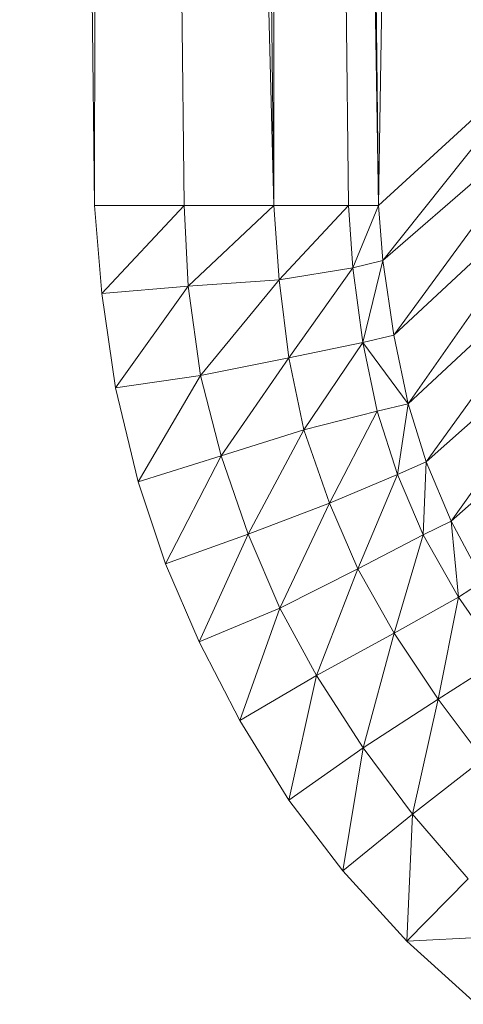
# Model space of a CAD drawing. Header units: metres. Extents: x 391.1 to 427.5, y 12.7 to 28.4.
# Tile 139 of 240: x 408.1967 to 408.2167, y 23.4203 to 23.4647. Entities that reach past the tile are written whole.
import ezdxf

# ---------------------------------------------------------------- set-up
doc = ezdxf.new("R2010")
doc.units = ezdxf.units.M
doc.layers.add('02_MOBILIARIO', color=7, linetype='Continuous', lineweight=18)

# ---------------------------------------------------------------- blocks, each defined once
blk = doc.blocks.new('Family - Plats de dutxa PS-1-153501-01_ENLLUMENAT_PS1')
at = {"layer": '02_MOBILIARIO', "color": 253, "true_color": 0xaaaaaa}
for p, q in [((0.064997, 0.4), (0.068368, 0.105562)), ((0.068368, 0.105562), (0.064997, 0.4)), ((0.069042, 0.4), (0.068368, 0.105562)), ((0.068368, 0.105562), (0.069042, 0.4)), ((0.069042, 0.4), (0.072413, 0.105562)), ((0.076458, 0.105562), (0.069042, 0.4)), ((0.072413, 0.105562), (0.069042, 0.4)), ((0.069042, 0.4), (0.076458, 0.105562)), ((0.073087, 0.4), (0.076458, 0.105562)), ((0.076458, 0.105562), (0.073087, 0.4)), ((0.076458, 0.4), (0.079828, 0.105562)), ((0.076458, 0.4), (0.076458, 0.105562)), ((0.076458, 0.105562), (0.076458, 0.4)), ((0.081177, 0.105562), (0.076458, 0.4)), ((0.079828, 0.105562), (0.076458, 0.4)), ((0.076458, 0.4), (0.081177, 0.105562)), ((0.077806, 0.4), (0.081177, 0.105562)), ((0.081177, 0.105562), (0.077806, 0.4)), ((0.085896, 0.4), (0.081177, 0.105562)), ((0.081177, 0.105562), (0.085896, 0.4)), ((0.081177, 0.105562), (0.089267, 0.112978)), ((0.089267, 0.112978), (0.081177, 0.105562)), ((0.089267, 0.112978), (0.081379, 0.10309)), ((0.081379, 0.10309), (0.089267, 0.112978)), ((0.089504, 0.110131), (0.081379, 0.10309)), ((0.081379, 0.10309), (0.089504, 0.110131)), ((0.089504, 0.110131), (0.081865, 0.099724)), ((0.081865, 0.099724), (0.089504, 0.110131)), ((0.089954, 0.107239), (0.081865, 0.099724)), ((0.081865, 0.099724), (0.089954, 0.107239)), ((0.089954, 0.107239), (0.08251, 0.096631)), ((0.08251, 0.096631), (0.089954, 0.107239)), ((0.068368, 0.105562), (0.068703, 0.101589)), ((0.072413, 0.105562), (0.068368, 0.105562)), ((0.068703, 0.101589), (0.068368, 0.105562)), ((0.068368, 0.105562), (0.072413, 0.105562)), ((0.072413, 0.105562), (0.068703, 0.101589)), ((0.068703, 0.101589), (0.072413, 0.105562)), ((0.072413, 0.105562), (0.076458, 0.105562)), ((0.072413, 0.105562), (0.072599, 0.101931)), ((0.072599, 0.101931), (0.072413, 0.105562)), ((0.072413, 0.105562), (0.076458, 0.105562)), ((0.076458, 0.105562), (0.072599, 0.101931)), ((0.072599, 0.101931), (0.076458, 0.105562)), ((0.079828, 0.105562), (0.076458, 0.105562)), ((0.076699, 0.102205), (0.076458, 0.105562)), ((0.076458, 0.105562), (0.079828, 0.105562)), ((0.076458, 0.105562), (0.076699, 0.102205)), ((0.079828, 0.105562), (0.076699, 0.102205)), ((0.076699, 0.102205), (0.079828, 0.105562)), ((0.079828, 0.105562), (0.081177, 0.105562)), ((0.079828, 0.105562), (0.080021, 0.10275)), ((0.080021, 0.10275), (0.079828, 0.105562)), ((0.079828, 0.105562), (0.081177, 0.105562)), ((0.081177, 0.105562), (0.080021, 0.10275)), ((0.080021, 0.10275), (0.081177, 0.105562)), ((0.081177, 0.105562), (0.081379, 0.10309)), ((0.081379, 0.10309), (0.081177, 0.105562)), ((0.090705, 0.104233), (0.08251, 0.096631)), ((0.08251, 0.096631), (0.090705, 0.104233)), ((0.090705, 0.104233), (0.083325, 0.094013)), ((0.083325, 0.094013), (0.090705, 0.104233)), ((0.080021, 0.10275), (0.081379, 0.10309)), ((0.081379, 0.10309), (0.080021, 0.10275)), ((0.081379, 0.10309), (0.080472, 0.099384)), ((0.080472, 0.099384), (0.081379, 0.10309)), ((0.081379, 0.10309), (0.081865, 0.099724)), ((0.081865, 0.099724), (0.081379, 0.10309)), ((0.076699, 0.102205), (0.080021, 0.10275)), ((0.080021, 0.10275), (0.076699, 0.102205)), ((0.080021, 0.10275), (0.077134, 0.098704)), ((0.077134, 0.098704), (0.080021, 0.10275)), ((0.080472, 0.099384), (0.080021, 0.10275)), ((0.080021, 0.10275), (0.080472, 0.099384)), ((0.072599, 0.101931), (0.076699, 0.102205)), ((0.076699, 0.102205), (0.072599, 0.101931)), ((0.076699, 0.102205), (0.073146, 0.097895)), ((0.073146, 0.097895), (0.076699, 0.102205)), ((0.076699, 0.102205), (0.077134, 0.098704)), ((0.077134, 0.098704), (0.076699, 0.102205)), ((0.068703, 0.101589), (0.072599, 0.101931)), ((0.072599, 0.101931), (0.068703, 0.101589)), ((0.068703, 0.101589), (0.069318, 0.097347)), ((0.069318, 0.097347), (0.068703, 0.101589)), ((0.072599, 0.101931), (0.069318, 0.097347)), ((0.069318, 0.097347), (0.072599, 0.101931)), ((0.073146, 0.097895), (0.072599, 0.101931)), ((0.072599, 0.101931), (0.073146, 0.097895)), ((0.091568, 0.101341), (0.083325, 0.094013)), ((0.083325, 0.094013), (0.091568, 0.101341)), ((0.091568, 0.101341), (0.084454, 0.091347)), ((0.084454, 0.091347), (0.091568, 0.101341)), ((0.080472, 0.099384), (0.077134, 0.098704)), ((0.077134, 0.098704), (0.080472, 0.099384)), ((0.080472, 0.099384), (0.077806, 0.09545)), ((0.077806, 0.09545), (0.080472, 0.099384)), ((0.081865, 0.099724), (0.080472, 0.099384)), ((0.081865, 0.099724), (0.080472, 0.099384)), ((0.080472, 0.099384), (0.081118, 0.096291)), ((0.081118, 0.096291), (0.080472, 0.099384)), ((0.080472, 0.099384), (0.08251, 0.096631)), ((0.08251, 0.096631), (0.080472, 0.099384)), ((0.081865, 0.099724), (0.08251, 0.096631)), ((0.08251, 0.096631), (0.081865, 0.099724)), ((0.077134, 0.098704), (0.073146, 0.097895)), ((0.073146, 0.097895), (0.077134, 0.098704)), ((0.077134, 0.098704), (0.074078, 0.094285)), ((0.074078, 0.094285), (0.077134, 0.098704)), ((0.077806, 0.09545), (0.077134, 0.098704)), ((0.077134, 0.098704), (0.077806, 0.09545)), ((0.092731, 0.098636), (0.084454, 0.091347)), ((0.084454, 0.091347), (0.092731, 0.098636)), ((0.073146, 0.097895), (0.069318, 0.097347)), ((0.069318, 0.097347), (0.073146, 0.097895)), ((0.073146, 0.097895), (0.070343, 0.093106)), ((0.070343, 0.093106), (0.073146, 0.097895)), ((0.073146, 0.097895), (0.074078, 0.094285)), ((0.074078, 0.094285), (0.073146, 0.097895)), ((0.069318, 0.097347), (0.070343, 0.093106)), ((0.070343, 0.093106), (0.069318, 0.097347)), ((0.081118, 0.096291), (0.077806, 0.09545)), ((0.077806, 0.09545), (0.081118, 0.096291)), ((0.081118, 0.096291), (0.078968, 0.092144)), ((0.078968, 0.092144), (0.081118, 0.096291)), ((0.081118, 0.096291), (0.08251, 0.096631)), ((0.081118, 0.096291), (0.08251, 0.096631)), ((0.081118, 0.096291), (0.082035, 0.093435)), ((0.082035, 0.093435), (0.081118, 0.096291)), ((0.08251, 0.096631), (0.082035, 0.093435)), ((0.082035, 0.093435), (0.08251, 0.096631)), ((0.08251, 0.096631), (0.083325, 0.094013)), ((0.083325, 0.094013), (0.08251, 0.096631)), ((0.074078, 0.094285), (0.077806, 0.09545)), ((0.077806, 0.09545), (0.074078, 0.094285)), ((0.077806, 0.09545), (0.0753, 0.09075)), ((0.0753, 0.09075), (0.077806, 0.09545)), ((0.078968, 0.092144), (0.077806, 0.09545)), ((0.077806, 0.09545), (0.078968, 0.092144)), ((0.074078, 0.094285), (0.070343, 0.093106)), ((0.070343, 0.093106), (0.074078, 0.094285)), ((0.074078, 0.094285), (0.071574, 0.089412)), ((0.071574, 0.089412), (0.074078, 0.094285)), ((0.0753, 0.09075), (0.074078, 0.094285)), ((0.074078, 0.094285), (0.0753, 0.09075)), ((0.083325, 0.094013), (0.082035, 0.093435)), ((0.082035, 0.093435), (0.083325, 0.094013)), ((0.083325, 0.094013), (0.083199, 0.090731)), ((0.083199, 0.090731), (0.083325, 0.094013)), ((0.083325, 0.094013), (0.084454, 0.091347)), ((0.084454, 0.091347), (0.083325, 0.094013)), ((0.082035, 0.093435), (0.078968, 0.092144)), ((0.078968, 0.092144), (0.082035, 0.093435)), ((0.082035, 0.093435), (0.080239, 0.089187)), ((0.080239, 0.089187), (0.082035, 0.093435)), ((0.082035, 0.093435), (0.083199, 0.090731)), ((0.083199, 0.090731), (0.082035, 0.093435)), ((0.070343, 0.093106), (0.071574, 0.089412)), ((0.071574, 0.089412), (0.070343, 0.093106)), ((0.078968, 0.092144), (0.0753, 0.09075)), ((0.0753, 0.09075), (0.078968, 0.092144)), ((0.078968, 0.092144), (0.076727, 0.087419)), ((0.076727, 0.087419), (0.078968, 0.092144)), ((0.080239, 0.089187), (0.078968, 0.092144)), ((0.078968, 0.092144), (0.080239, 0.089187)), ((0.083199, 0.090731), (0.084454, 0.091347)), ((0.084454, 0.091347), (0.083199, 0.090731)), ((0.084454, 0.091347), (0.085903, 0.088638)), ((0.084454, 0.091347), (0.084782, 0.087922)), ((0.084782, 0.087922), (0.084454, 0.091347)), ((0.085903, 0.088638), (0.084454, 0.091347)), ((0.0753, 0.09075), (0.071574, 0.089412)), ((0.071574, 0.089412), (0.0753, 0.09075)), ((0.0753, 0.09075), (0.073086, 0.085899)), ((0.073086, 0.085899), (0.0753, 0.09075)), ((0.076727, 0.087419), (0.0753, 0.09075)), ((0.0753, 0.09075), (0.076727, 0.087419)), ((0.083199, 0.090731), (0.080239, 0.089187)), ((0.080239, 0.089187), (0.083199, 0.090731)), ((0.083199, 0.090731), (0.081883, 0.086297)), ((0.081883, 0.086297), (0.083199, 0.090731)), ((0.084782, 0.087922), (0.083199, 0.090731)), ((0.083199, 0.090731), (0.084782, 0.087922)), ((0.071574, 0.089412), (0.073086, 0.085899)), ((0.073086, 0.085899), (0.071574, 0.089412)), ((0.076727, 0.087419), (0.080239, 0.089187)), ((0.080239, 0.089187), (0.076727, 0.087419)), ((0.080239, 0.089187), (0.07838, 0.08439)), ((0.07838, 0.08439), (0.080239, 0.089187)), ((0.081883, 0.086297), (0.080239, 0.089187)), ((0.080239, 0.089187), (0.081883, 0.086297)), ((0.085903, 0.088638), (0.084782, 0.087922)), ((0.084782, 0.087922), (0.085903, 0.088638)), ((0.081883, 0.086297), (0.084782, 0.087922)), ((0.084782, 0.087922), (0.081883, 0.086297)), ((0.084782, 0.087922), (0.083873, 0.083315)), ((0.083873, 0.083315), (0.084782, 0.087922)), ((0.084782, 0.087922), (0.086705, 0.08513)), ((0.086705, 0.08513), (0.084782, 0.087922)), ((0.073086, 0.085899), (0.076727, 0.087419)), ((0.076727, 0.087419), (0.073086, 0.085899)), ((0.076727, 0.087419), (0.074923, 0.082365)), ((0.074923, 0.082365), (0.076727, 0.087419)), ((0.076727, 0.087419), (0.07838, 0.08439)), ((0.07838, 0.08439), (0.076727, 0.087419)), ((0.07838, 0.08439), (0.081883, 0.086297)), ((0.081883, 0.086297), (0.07838, 0.08439)), ((0.081883, 0.086297), (0.080487, 0.081123)), ((0.080487, 0.081123), (0.081883, 0.086297)), ((0.083873, 0.083315), (0.081883, 0.086297)), ((0.081883, 0.086297), (0.083873, 0.083315)), ((0.073086, 0.085899), (0.074923, 0.082365)), ((0.074923, 0.082365), (0.073086, 0.085899)), ((0.086705, 0.08513), (0.083873, 0.083315)), ((0.083873, 0.083315), (0.086705, 0.08513)), ((0.07838, 0.08439), (0.074923, 0.082365)), ((0.074923, 0.082365), (0.07838, 0.08439)), ((0.07838, 0.08439), (0.077141, 0.078765)), ((0.077141, 0.078765), (0.07838, 0.08439)), ((0.07838, 0.08439), (0.080487, 0.081123)), ((0.080487, 0.081123), (0.07838, 0.08439)), ((0.080487, 0.081123), (0.083873, 0.083315)), ((0.083873, 0.083315), (0.080487, 0.081123)), ((0.083873, 0.083315), (0.082717, 0.078146)), ((0.082717, 0.078146), (0.083873, 0.083315)), ((0.083873, 0.083315), (0.085896, 0.080618)), ((0.085896, 0.080618), (0.083873, 0.083315)), ((0.074923, 0.082365), (0.077141, 0.078765)), ((0.077141, 0.078765), (0.074923, 0.082365)), ((0.080487, 0.081123), (0.077141, 0.078765)), ((0.077141, 0.078765), (0.080487, 0.081123)), ((0.080487, 0.081123), (0.07957, 0.075593)), ((0.07957, 0.075593), (0.080487, 0.081123)), ((0.082717, 0.078146), (0.080487, 0.081123)), ((0.080487, 0.081123), (0.082717, 0.078146)), ((0.085896, 0.080618), (0.082717, 0.078146)), ((0.082717, 0.078146), (0.085896, 0.080618)), ((0.077141, 0.078765), (0.07957, 0.075593)), ((0.07957, 0.075593), (0.077141, 0.078765)), ((0.07957, 0.075593), (0.082717, 0.078146)), ((0.082717, 0.078146), (0.07957, 0.075593)), ((0.082717, 0.078146), (0.082461, 0.072414)), ((0.082461, 0.072414), (0.082717, 0.078146)), ((0.085222, 0.075225), (0.082717, 0.078146)), ((0.082717, 0.078146), (0.085222, 0.075225)), ((0.07957, 0.075593), (0.082461, 0.072414)), ((0.082461, 0.072414), (0.07957, 0.075593)), ((0.082461, 0.072414), (0.085222, 0.075225)), ((0.085222, 0.075225), (0.082461, 0.072414)), ((0.082461, 0.072414), (0.088143, 0.072721)), ((0.088143, 0.072721), (0.082461, 0.072414)), ((0.082461, 0.072414), (0.085589, 0.069573)), ((0.085589, 0.069573), (0.082461, 0.072414))]:
    blk.add_line(p, q, dxfattribs=at)
blk = doc.blocks.new('LONDR55-XX_ZZ-ARQ-CAA-M3D-Londres55_ifc-1-01_ENLLUMENAT_PS1')
at = {"layer": '02_MOBILIARIO', "color": 253, "lineweight": 18, "true_color": 0xaaaaaa}
blk.add_blockref('Family - Plats de dutxa PS-1-153501-01_ENLLUMENAT_PS1', (408.131716, 23.350737), dxfattribs=at)

msp = doc.modelspace()

# ---------------------------------------------------------------- block references
at = {"lineweight": 5}
msp.add_blockref('LONDR55-XX_ZZ-ARQ-CAA-M3D-Londres55_ifc-1-01_ENLLUMENAT_PS1', (0, 0), dxfattribs=at)

doc.saveas('drawing.dxf')
